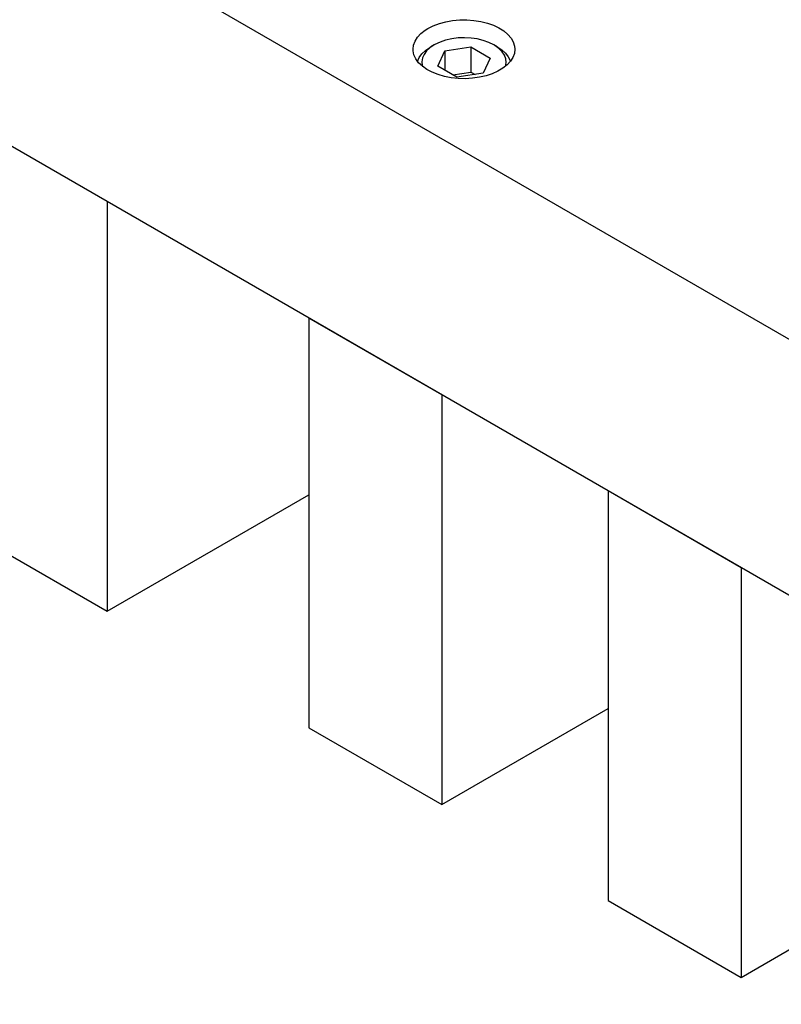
# Model space of a CAD drawing. Header units: inches. Extents: x 3 to 351, y 4 to 271.
# Tile 225 of 256: x 39.49 to 45.56, y 247.63 to 255.48. Entities that reach past the tile are written whole.
import ezdxf

# ---------------------------------------------------------------- set-up
doc = ezdxf.new("R2010")
doc.units = ezdxf.units.IN
doc.header["$LTSCALE"] = 0.5
doc.header["$MEASUREMENT"] = 0
doc.layers.add('DSS', color=7, linetype='Continuous')

msp = doc.modelspace()

# ---------------------------------------------------------------- linework, layer by layer
at = {"layer": 'DSS', "color": 254, "linetype": 'Continuous'}
for p, q in [((51.2713, 249.6726), (30.0581, 261.9199)), ((51.2713, 247.6314), (30.0581, 259.8787)), ((42.7462, 255.411), (42.7892, 255.4326)), ((42.7892, 255.4326), (42.8371, 255.4504)), ((42.8371, 255.4504), (42.8887, 255.4643)), ((42.8887, 255.4643), (42.9433, 255.4738)), ((42.9433, 255.4738), (42.9996, 255.4789)), ((42.9996, 255.4789), (43.0565, 255.4793)), ((43.0565, 255.4793), (43.113, 255.4751)), ((43.113, 255.4751), (43.168, 255.4665)), ((43.168, 255.4665), (43.2203, 255.4534)), ((43.2203, 255.4534), (43.2689, 255.4363)), ((43.2689, 255.4363), (43.3129, 255.4154)), ((42.6627, 255.341), (42.6896, 255.37)), ((42.6896, 255.37), (42.7232, 255.3966)), ((42.7232, 255.3966), (42.7462, 255.411)), ((43.3129, 255.4154), (43.3514, 255.3911)), ((43.3514, 255.3911), (43.3837, 255.364)), ((43.3837, 255.364), (43.4091, 255.3346)), ((42.6272, 255.2451), (42.6312, 255.278)), ((42.6312, 255.278), (42.6431, 255.3101)), ((42.6431, 255.3101), (42.6627, 255.341)), ((43.4091, 255.3346), (43.427, 255.3034)), ((43.427, 255.3034), (43.4373, 255.271)), ((43.4373, 255.271), (43.4397, 255.2451)), ((42.6278, 255.2325), (42.6272, 255.2451)), ((42.6349, 255.1999), (42.6278, 255.2325)), ((42.6497, 255.1682), (42.6349, 255.1999)), ((43.4357, 255.2123), (43.4238, 255.1802)), ((43.4397, 255.2451), (43.4357, 255.2123)), ((42.6722, 255.1379), (42.6497, 255.1682)), ((42.7017, 255.1098), (42.6722, 255.1379)), ((42.7378, 255.0843), (42.7017, 255.1098)), ((43.3774, 255.1203), (43.3437, 255.0937)), ((43.4043, 255.1493), (43.3774, 255.1203)), ((43.4238, 255.1802), (43.4043, 255.1493)), ((42.7796, 255.062), (42.7378, 255.0843)), ((42.8265, 255.0433), (42.7796, 255.062)), ((42.8775, 255.0286), (42.8265, 255.0433)), ((43.2094, 255.0337), (43.1565, 255.0216)), ((43.2589, 255.05), (43.2094, 255.0337)), ((43.304, 255.0701), (43.2589, 255.05)), ((43.3437, 255.0937), (43.304, 255.0701)), ((42.9315, 255.0181), (42.8775, 255.0286)), ((42.9875, 255.0121), (42.9315, 255.0181)), ((43.0444, 255.0107), (42.9875, 255.0121)), ((43.1011, 255.0139), (43.0444, 255.0107)), ((43.1565, 255.0216), (43.1011, 255.0139))]:
    msp.add_line(p, q, dxfattribs=at)
at = {"layer": 'DSS', "color": 132, "linetype": 'Continuous'}
for p, q in [((42.7959, 255.2802), (42.7622, 255.2575)), ((42.7959, 255.2802), (42.7683, 255.2643)), ((42.8025, 255.2839), (42.7959, 255.2802)), ((42.8428, 255.3027), (42.8025, 255.2839)), ((42.8875, 255.3178), (42.8428, 255.3027)), ((42.9358, 255.3287), (42.8875, 255.3178)), ((42.9864, 255.3351), (42.9358, 255.3287)), ((43.0381, 255.337), (42.9864, 255.3351)), ((43.0897, 255.3343), (43.0381, 255.337)), ((43.1399, 255.327), (43.0897, 255.3343)), ((43.1876, 255.3154), (43.1399, 255.327)), ((43.2317, 255.2997), (43.1876, 255.3154)), ((43.271, 255.2802), (43.2317, 255.2997)), ((43.2987, 255.2643), (43.271, 255.2802)), ((43.2795, 255.2751), (43.271, 255.2802)), ((43.3118, 255.2517), (43.2795, 255.2751)), ((42.6771, 255.1785), (42.6978, 255.2077)), ((42.6978, 255.2077), (42.7257, 255.2349)), ((42.7148, 255.2045), (42.7023, 255.1755)), ((42.735, 255.2321), (42.7148, 255.2045)), ((42.7257, 255.2349), (42.7602, 255.2594)), ((42.7622, 255.2575), (42.735, 255.2321)), ((42.7602, 255.2594), (42.7683, 255.2643)), ((42.8244, 255.1107), (42.8804, 255.2315)), ((42.8804, 255.2315), (43.0895, 255.2638)), ((42.8804, 255.2315), (42.8804, 255.0784)), ((43.0895, 255.2638), (43.2426, 255.1754)), ((43.0895, 255.2638), (43.0895, 255.0638)), ((43.2987, 255.2643), (43.3344, 255.2404)), ((43.3374, 255.2257), (43.3118, 255.2517)), ((43.3344, 255.2404), (43.3638, 255.2137)), ((43.3558, 255.1978), (43.3374, 255.2257)), ((43.3665, 255.1685), (43.3558, 255.1978)), ((43.3638, 255.2137), (43.3861, 255.1848)), ((42.6639, 255.1478), (42.6771, 255.1785)), ((42.7023, 255.1755), (42.6976, 255.1457)), ((42.6976, 255.1457), (42.7009, 255.1159)), ((42.7009, 255.1159), (42.7028, 255.1089)), ((42.9775, 255.0223), (42.8244, 255.1107)), ((43.2426, 255.1754), (43.1866, 255.0547)), ((43.3642, 255.1089), (43.3694, 255.1387)), ((43.3694, 255.1387), (43.3665, 255.1685)), ((43.3861, 255.1848), (43.4009, 255.1544)), ((43.4009, 255.1544), (43.4031, 255.1478)), ((42.9445, 255.0413), (43.0895, 255.0638)), ((43.1866, 255.0547), (42.9775, 255.0223)), ((43.0895, 255.0638), (43.1224, 255.0448))]:
    msp.add_line(p, q, dxfattribs=at)
at = {"layer": 'DSS', "color": 9, "linetype": 'Continuous'}
for p, q in [((40.1874, 254.0306), (39.1267, 254.6429)), ((40.1874, 254.0306), (40.1874, 250.7646)), ((42.8567, 252.4895), (41.7961, 253.1018)), ((41.7961, 253.1018), (41.7961, 249.8358)), ((42.8567, 252.4895), (42.8567, 249.2235)), ((40.1874, 250.7646), (41.7961, 251.6933)), ((45.2432, 251.1116), (44.1825, 251.724)), ((44.1825, 251.724), (44.1825, 248.458)), ((39.1267, 251.3769), (40.1874, 250.7646)), ((45.2432, 251.1116), (45.2432, 247.8456)), ((42.8567, 249.2235), (44.1825, 249.9889)), ((41.7961, 249.8358), (42.8567, 249.2235)), ((45.2432, 247.8456), (48.0717, 249.4786)), ((44.1825, 248.458), (45.2432, 247.8456))]:
    msp.add_line(p, q, dxfattribs=at)

doc.saveas('drawing.dxf')
